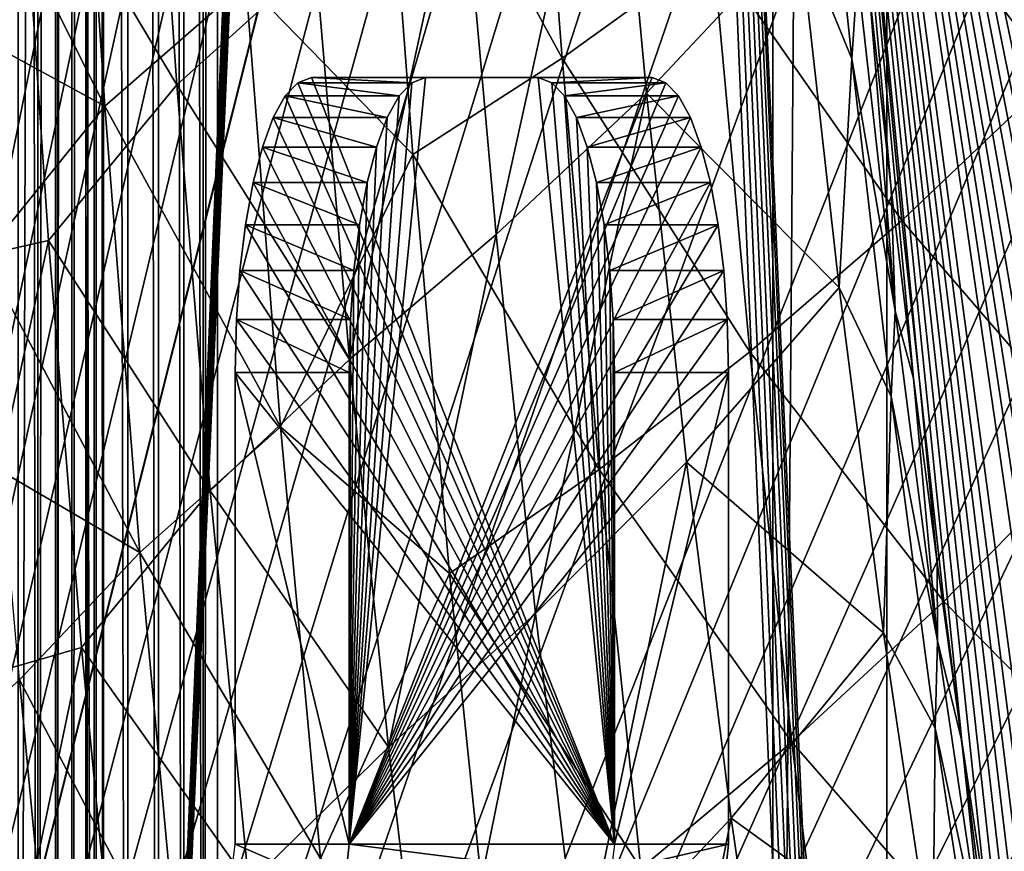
# Model space of a CAD drawing. Header units: millimetres. Extents: x 0 to 99, y -177 to 177.
# Tile 26 of 192: x 16 to 33, y -95 to -81. Entities that reach past the tile are written whole.
import ezdxf

# ---------------------------------------------------------------- set-up
doc = ezdxf.new("R2010")
doc.units = ezdxf.units.MM
doc.header["$LTSCALE"] = 26.699852
for name, color, linetype in [('12', 7, 'CONTINUOUS'), ('16', 7, 'CONTINUOUS'), ('22', 7, 'CONTINUOUS'), ('23', 7, 'CONTINUOUS'), ('4', 7, 'CONTINUOUS'), ('67', 7, 'CONTINUOUS'), ('68', 7, 'CONTINUOUS'), ('69', 7, 'CONTINUOUS'), ('70', 7, 'CONTINUOUS'), ('71', 7, 'CONTINUOUS'), ('76', 7, 'CONTINUOUS'), ('77', 7, 'CONTINUOUS'), ('78', 7, 'CONTINUOUS'), ('79', 7, 'CONTINUOUS'), ('80', 7, 'CONTINUOUS'), ('81', 7, 'CONTINUOUS'), ('82', 7, 'CONTINUOUS'), ('83', 7, 'CONTINUOUS'), ('96', 7, 'CONTINUOUS'), ('97', 7, 'CONTINUOUS')]:
    doc.layers.add(name, color=color, linetype=linetype)

msp = doc.modelspace()

# ---------------------------------------------------------------- linework, layer by layer
at = {"layer": '12', "color": 253, "linetype": 'Continuous', "true_color": 0x9ca8ab}
for points in [[(24.791, -74.525, -50.919), (25.341, -81.67, -48.845), (22.264, -76.02, -52.977), (24.791, -74.525, -50.919)], [(24.791, -74.525, -50.919), (27.897, -79.827, -46.469), (25.341, -81.67, -48.845), (24.791, -74.525, -50.919)], [(17.587, -82.483, -55.03), (14.985, -77.304, -57.595), (17.077, -74.737, -57.018), (17.587, -82.483, -55.03)], [(17.587, -82.483, -55.03), (17.077, -74.737, -57.018), (19.98, -80.391, -53.885), (17.587, -82.483, -55.03)], [(33.052, -75.502, -40.729), (33.684, -81.961, -38.434), (30.47, -77.772, -43.764), (33.052, -75.502, -40.729)], [(22.264, -76.02, -52.977), (22.808, -83.304, -50.895), (19.98, -80.391, -53.885), (22.264, -76.02, -52.977)], [(22.264, -76.02, -52.977), (25.341, -81.67, -48.845), (22.808, -83.304, -50.895), (22.264, -76.02, -52.977)], [(15.251, -81.213, -56.602), (14.985, -77.304, -57.595), (17.587, -82.483, -55.03), (15.251, -81.213, -56.602)], [(30.47, -77.772, -43.764), (31.102, -84.421, -41.44), (27.897, -79.827, -46.469), (30.47, -77.772, -43.764)], [(30.47, -77.772, -43.764), (33.684, -81.961, -38.434), (31.102, -84.421, -41.44), (30.47, -77.772, -43.764)], [(27.897, -79.827, -46.469), (28.527, -86.647, -44.12), (25.341, -81.67, -48.845), (27.897, -79.827, -46.469)], [(27.897, -79.827, -46.469), (31.102, -84.421, -41.44), (28.527, -86.647, -44.12), (27.897, -79.827, -46.469)], [(17.587, -82.483, -55.03), (19.98, -80.391, -53.885), (20.569, -87.919, -51.613), (17.587, -82.483, -55.03)], [(19.98, -80.391, -53.885), (22.808, -83.304, -50.895), (20.569, -87.919, -51.613), (19.98, -80.391, -53.885)], [(15.534, -85.022, -55.547), (15.251, -81.213, -56.602), (17.587, -82.483, -55.03), (15.534, -85.022, -55.547)], [(25.341, -81.67, -48.845), (25.968, -88.642, -46.477), (22.808, -83.304, -50.895), (25.341, -81.67, -48.845)], [(25.341, -81.67, -48.845), (28.527, -86.647, -44.12), (25.968, -88.642, -46.477), (25.341, -81.67, -48.845)], [(33.684, -81.961, -38.434), (34.393, -88.239, -35.857), (31.102, -84.421, -41.44), (33.684, -81.961, -38.434)], [(18.18, -90.05, -52.728), (15.534, -85.022, -55.547), (17.587, -82.483, -55.03), (18.18, -90.05, -52.728)], [(18.18, -90.05, -52.728), (17.587, -82.483, -55.03), (20.569, -87.919, -51.613), (18.18, -90.05, -52.728)], [(22.808, -83.304, -50.895), (23.433, -90.41, -48.513), (20.569, -87.919, -51.613), (22.808, -83.304, -50.895)], [(22.808, -83.304, -50.895), (25.968, -88.642, -46.477), (23.433, -90.41, -48.513), (22.808, -83.304, -50.895)], [(31.102, -84.421, -41.44), (31.813, -90.881, -38.823), (28.527, -86.647, -44.12), (31.102, -84.421, -41.44)], [(31.102, -84.421, -41.44), (34.393, -88.239, -35.857), (31.813, -90.881, -38.823), (31.102, -84.421, -41.44)], [(15.829, -88.674, -54.447), (15.534, -85.022, -55.547), (18.18, -90.05, -52.728), (15.829, -88.674, -54.447)], [(28.527, -86.647, -44.12), (29.239, -93.271, -41.47), (25.968, -88.642, -46.477), (28.527, -86.647, -44.12)], [(28.527, -86.647, -44.12), (31.813, -90.881, -38.823), (29.239, -93.271, -41.47), (28.527, -86.647, -44.12)], [(18.18, -90.05, -52.728), (20.569, -87.919, -51.613), (21.246, -95.239, -49.008), (18.18, -90.05, -52.728)], [(20.569, -87.919, -51.613), (23.433, -90.41, -48.513), (21.246, -95.239, -49.008), (20.569, -87.919, -51.613)], [(34.393, -88.239, -35.857), (35.182, -94.309, -32.983), (31.813, -90.881, -38.823), (34.393, -88.239, -35.857)], [(25.968, -88.642, -46.477), (26.679, -95.411, -43.799), (23.433, -90.41, -48.513), (25.968, -88.642, -46.477)], [(25.968, -88.642, -46.477), (29.239, -93.271, -41.47), (26.679, -95.411, -43.799), (25.968, -88.642, -46.477)], [(16.138, -92.21, -53.295), (15.829, -88.674, -54.447), (18.18, -90.05, -52.728), (16.138, -92.21, -53.295)], [(18.861, -97.403, -50.09), (16.138, -92.21, -53.295), (18.18, -90.05, -52.728), (18.861, -97.403, -50.09)], [(18.861, -97.403, -50.09), (18.18, -90.05, -52.728), (21.246, -95.239, -49.008), (18.861, -97.403, -50.09)], [(23.433, -90.41, -48.513), (24.142, -97.308, -45.813), (21.246, -95.239, -49.008), (23.433, -90.41, -48.513)], [(23.433, -90.41, -48.513), (26.679, -95.411, -43.799), (24.142, -97.308, -45.813), (23.433, -90.41, -48.513)], [(31.813, -90.881, -38.823), (32.607, -97.125, -35.898), (29.239, -93.271, -41.47), (31.813, -90.881, -38.823)], [(31.813, -90.881, -38.823), (35.182, -94.309, -32.983), (32.607, -97.125, -35.898), (31.813, -90.881, -38.823)], [(16.468, -95.701, -52.065), (16.138, -92.21, -53.295), (18.861, -97.403, -50.09), (16.468, -95.701, -52.065)], [(29.239, -93.271, -41.47), (30.035, -99.67, -38.501), (26.679, -95.411, -43.799), (29.239, -93.271, -41.47)], [(29.239, -93.271, -41.47), (32.607, -97.125, -35.898), (30.035, -99.67, -38.501), (29.239, -93.271, -41.47)], [(35.182, -94.309, -32.983), (36.054, -100.144, -29.801), (32.607, -97.125, -35.898), (35.182, -94.309, -32.983)]]:
    msp.add_3dface(points, dxfattribs=at)
at = {"layer": '16', "color": 253, "linetype": 'Continuous', "true_color": 0x9ca8ab}
for points in [[(18.809, -82.123, -45.214), (18.319, -75.053, -47.218), (16.15, -77.66, -48.478), (18.809, -82.123, -45.214)], [(18.809, -82.123, -45.214), (21.159, -80, -43.353), (18.319, -75.053, -47.218), (18.809, -82.123, -45.214)], [(24.223, -84.662, -38.7), (26.175, -75.813, -38.161), (23.632, -78.035, -40.961), (24.223, -84.662, -38.7)], [(26.774, -82.262, -35.92), (26.175, -75.813, -38.161), (24.223, -84.662, -38.7), (26.774, -82.262, -35.92)], [(26.175, -75.813, -38.161), (26.774, -82.262, -35.92), (29.361, -79.497, -32.769), (26.175, -75.813, -38.161)], [(14.473, -85.25, -47.866), (16.15, -77.66, -48.478), (14.013, -78.01, -49.882), (14.473, -85.25, -47.866)], [(16.632, -84.759, -46.441), (16.15, -77.66, -48.478), (14.473, -85.25, -47.866), (16.632, -84.759, -46.441)], [(16.632, -84.759, -46.441), (18.809, -82.123, -45.214), (16.15, -77.66, -48.478), (16.632, -84.759, -46.441)], [(21.737, -86.781, -41.079), (23.632, -78.035, -40.961), (21.159, -80, -43.353), (21.737, -86.781, -41.079)], [(24.223, -84.662, -38.7), (23.632, -78.035, -40.961), (21.737, -86.781, -41.079), (24.223, -84.662, -38.7)], [(29.938, -78.652, -32.059), (29.361, -79.497, -32.769), (30.256, -81.682, -30.88), (29.938, -78.652, -32.059)], [(29.361, -79.497, -32.769), (26.774, -82.262, -35.92), (30.038, -85.559, -30.291), (29.361, -79.497, -32.769)], [(29.361, -79.497, -32.769), (30.038, -85.559, -30.291), (30.256, -81.682, -30.88), (29.361, -79.497, -32.769)], [(21.737, -86.781, -41.079), (21.159, -80, -43.353), (18.809, -82.123, -45.214), (21.737, -86.781, -41.079)], [(30.256, -81.682, -30.88), (30.038, -85.559, -30.291), (30.921, -87.407, -28.41), (30.256, -81.682, -30.88)], [(19.376, -89.005, -42.921), (18.809, -82.123, -45.214), (16.632, -84.759, -46.441), (19.376, -89.005, -42.921)], [(19.376, -89.005, -42.921), (21.737, -86.781, -41.079), (18.809, -82.123, -45.214), (19.376, -89.005, -42.921)], [(24.892, -91.089, -36.15), (26.774, -82.262, -35.92), (24.223, -84.662, -38.7), (24.892, -91.089, -36.15)], [(27.45, -88.52, -33.399), (26.774, -82.262, -35.92), (24.892, -91.089, -36.15), (27.45, -88.52, -33.399)], [(26.774, -82.262, -35.92), (27.45, -88.52, -33.399), (30.038, -85.559, -30.291), (26.774, -82.262, -35.92)], [(15.013, -92.289, -45.556), (16.632, -84.759, -46.441), (14.473, -85.25, -47.866), (15.013, -92.289, -45.556)], [(17.193, -91.661, -44.114), (16.632, -84.759, -46.441), (15.013, -92.289, -45.556), (17.193, -91.661, -44.114)], [(17.193, -91.661, -44.114), (19.376, -89.005, -42.921), (16.632, -84.759, -46.441), (17.193, -91.661, -44.114)], [(22.397, -93.354, -38.508), (24.223, -84.662, -38.7), (21.737, -86.781, -41.079), (22.397, -93.354, -38.508)], [(24.892, -91.089, -36.15), (24.223, -84.662, -38.7), (22.397, -93.354, -38.508), (24.892, -91.089, -36.15)], [(30.038, -85.559, -30.291), (27.45, -88.52, -33.399), (30.791, -91.413, -27.532), (30.038, -85.559, -30.291)], [(30.038, -85.559, -30.291), (30.791, -91.413, -27.532), (30.921, -87.407, -28.41), (30.038, -85.559, -30.291)], [(22.397, -93.354, -38.508), (21.737, -86.781, -41.079), (19.376, -89.005, -42.921), (22.397, -93.354, -38.508)], [(30.921, -87.407, -28.41), (30.791, -91.413, -27.532), (31.67, -93.032, -25.628), (30.921, -87.407, -28.41)], [(25.645, -97.288, -33.295), (27.45, -88.52, -33.399), (24.892, -91.089, -36.15), (25.645, -97.288, -33.295)], [(28.206, -94.56, -30.583), (27.45, -88.52, -33.399), (25.645, -97.288, -33.295), (28.206, -94.56, -30.583)], [(27.45, -88.52, -33.399), (28.206, -94.56, -30.583), (30.791, -91.413, -27.532), (27.45, -88.52, -33.399)], [(20.027, -95.67, -40.325), (19.376, -89.005, -42.921), (17.193, -91.661, -44.114), (20.027, -95.67, -40.325)], [(20.027, -95.67, -40.325), (22.397, -93.354, -38.508), (19.376, -89.005, -42.921), (20.027, -95.67, -40.325)], [(23.144, -99.689, -35.623), (24.892, -91.089, -36.15), (22.397, -93.354, -38.508), (23.144, -99.689, -35.623)], [(25.645, -97.288, -33.295), (24.892, -91.089, -36.15), (23.144, -99.689, -35.623), (25.645, -97.288, -33.295)], [(30.791, -91.413, -27.532), (28.206, -94.56, -30.583), (31.626, -97.035, -24.478), (30.791, -91.413, -27.532)], [(30.791, -91.413, -27.532), (31.626, -97.035, -24.478), (31.67, -93.032, -25.628), (30.791, -91.413, -27.532)], [(15.64, -99.095, -42.934), (17.193, -91.661, -44.114), (15.013, -92.289, -45.556), (15.64, -99.095, -42.934)], [(17.838, -98.337, -41.48), (17.193, -91.661, -44.114), (15.64, -99.095, -42.934), (17.838, -98.337, -41.48)], [(17.838, -98.337, -41.48), (20.027, -95.67, -40.325), (17.193, -91.661, -44.114), (17.838, -98.337, -41.48)], [(31.67, -93.032, -25.628), (31.626, -97.035, -24.478), (32.496, -98.443, -22.559), (31.67, -93.032, -25.628)], [(23.144, -99.689, -35.623), (22.397, -93.354, -38.508), (20.027, -95.67, -40.325), (23.144, -99.689, -35.623)], [(26.487, -103.23, -30.121), (28.206, -94.56, -30.583), (25.645, -97.288, -33.295), (26.487, -103.23, -30.121)], [(29.047, -100.354, -27.46), (28.206, -94.56, -30.583), (26.487, -103.23, -30.121), (29.047, -100.354, -27.46)], [(28.206, -94.56, -30.583), (29.047, -100.354, -27.46), (31.626, -97.035, -24.478), (28.206, -94.56, -30.583)]]:
    msp.add_3dface(points, dxfattribs=at)
at = {"layer": '22', "color": 253, "linetype": 'Continuous', "true_color": 0x9ca8ab}
for points in [[(88.104, -78.535, 184.406), (29.005, -62.517, -36.155), (87.735, -82.033, 183.031), (88.104, -78.535, 184.406)], [(87.735, -82.033, 183.031), (29.005, -62.517, -36.155), (87.357, -85.365, 181.618), (87.735, -82.033, 183.031)], [(87.357, -85.365, 181.618), (29.005, -62.517, -36.155), (86.968, -88.526, 180.167), (87.357, -85.365, 181.618)], [(86.968, -88.526, 180.167), (29.005, -62.517, -36.155), (86.569, -91.522, 178.678), (86.968, -88.526, 180.167)], [(86.569, -91.522, 178.678), (29.005, -62.517, -36.155), (85.746, -97.093, 175.607), (86.569, -91.522, 178.678)], [(85.746, -97.093, 175.607), (29.005, -62.517, -36.155), (84.891, -102.127, 172.415), (85.746, -97.093, 175.607)], [(84.891, -102.127, 172.415), (29.005, -62.517, -36.155), (84.005, -106.68, 169.11), (84.891, -102.127, 172.415)], [(84.005, -106.68, 169.11), (29.005, -62.517, -36.155), (83.09, -110.812, 165.694), (84.005, -106.68, 169.11)], [(83.09, -110.812, 165.694), (29.005, -62.517, -36.155), (82.143, -114.56, 162.16), (83.09, -110.812, 165.694)], [(82.143, -114.56, 162.16), (29.005, -62.517, -36.155), (81.163, -117.962, 158.501), (82.143, -114.56, 162.16)], [(81.163, -117.962, 158.501), (29.005, -62.517, -36.155), (80.136, -121.083, 154.668), (81.163, -117.962, 158.501)], [(80.136, -121.083, 154.668), (29.005, -62.517, -36.155), (79.04, -123.97, 150.581), (80.136, -121.083, 154.668)], [(79.04, -123.97, 150.581), (29.005, -62.517, -36.155), (77.856, -126.675, 146.159), (79.04, -123.97, 150.581)], [(77.856, -126.675, 146.159), (29.005, -62.517, -36.155), (76.531, -129.27, 141.216), (77.856, -126.675, 146.159)], [(76.531, -129.27, 141.216), (29.005, -62.517, -36.155), (75.042, -131.754, 135.657), (76.531, -129.27, 141.216)], [(75.042, -131.754, 135.657), (29.005, -62.517, -36.155), (74.228, -132.961, 132.62), (75.042, -131.754, 135.657)], [(74.228, -132.961, 132.62), (29.005, -62.517, -36.155), (73.365, -134.125, 129.401), (74.228, -132.961, 132.62)], [(73.365, -134.125, 129.401), (29.005, -62.517, -36.155), (72.453, -135.237, 125.994), (73.365, -134.125, 129.401)], [(72.453, -135.237, 125.994), (29.005, -62.517, -36.155), (71.491, -136.305, 122.407), (72.453, -135.237, 125.994)], [(71.491, -136.305, 122.407), (29.005, -62.517, -36.155), (70.475, -137.311, 118.615), (71.491, -136.305, 122.407)], [(70.475, -137.311, 118.615), (29.005, -62.517, -36.155), (69.399, -138.248, 114.599), (70.475, -137.311, 118.615)], [(69.399, -138.248, 114.599), (29.005, -62.517, -36.155), (68.266, -139.123, 110.368), (69.399, -138.248, 114.599)], [(68.266, -139.123, 110.368), (29.005, -62.517, -36.155), (67.082, -139.906, 105.953), (68.266, -139.123, 110.368)], [(67.082, -139.906, 105.953), (29.005, -62.517, -36.155), (65.846, -140.589, 101.339), (67.082, -139.906, 105.953)], [(65.846, -140.589, 101.339), (29.005, -62.517, -36.155), (64.559, -141.178, 96.535), (65.846, -140.589, 101.339)], [(64.559, -141.178, 96.535), (29.005, -62.517, -36.155), (63.249, -141.644, 91.646), (64.559, -141.178, 96.535)], [(63.249, -141.644, 91.646), (29.005, -62.517, -36.155), (61.93, -141.973, 86.722), (63.249, -141.644, 91.646)], [(61.93, -141.973, 86.722), (29.005, -62.517, -36.155), (60.59, -142.176, 81.723), (61.93, -141.973, 86.722)], [(60.59, -142.176, 81.723), (29.005, -62.517, -36.155), (59.231, -142.252, 76.651), (60.59, -142.176, 81.723)], [(59.231, -142.252, 76.651), (29.005, -62.517, -36.155), (57.974, -142.154, 71.96), (59.231, -142.252, 76.651)], [(57.974, -142.154, 71.96), (29.005, -62.517, -36.155), (56.749, -141.971, 67.386), (57.974, -142.154, 71.96)], [(56.749, -141.971, 67.386), (29.005, -62.517, -36.155), (55.554, -141.702, 62.929), (56.749, -141.971, 67.386)], [(55.554, -141.702, 62.929), (29.005, -62.517, -36.155), (54.391, -141.347, 58.589), (55.554, -141.702, 62.929)], [(54.391, -141.347, 58.589), (29.005, -62.517, -36.155), (53.26, -140.907, 54.366), (54.391, -141.347, 58.589)], [(53.26, -140.907, 54.366), (29.005, -62.517, -36.155), (52.161, -140.379, 50.267), (53.26, -140.907, 54.366)], [(52.161, -140.379, 50.267), (29.005, -62.517, -36.155), (51.098, -139.762, 46.296), (52.161, -140.379, 50.267)], [(51.098, -139.762, 46.296), (29.005, -62.517, -36.155), (50.065, -139.059, 42.443), (51.098, -139.762, 46.296)], [(50.065, -139.059, 42.443), (29.005, -62.517, -36.155), (49.06, -138.274, 38.694), (50.065, -139.059, 42.443)], [(49.06, -138.274, 38.694), (29.005, -62.517, -36.155), (48.08, -137.413, 35.034), (49.06, -138.274, 38.694)], [(48.08, -137.413, 35.034), (29.005, -62.517, -36.155), (47.121, -136.479, 31.456), (48.08, -137.413, 35.034)], [(47.121, -136.479, 31.456), (29.005, -62.517, -36.155), (46.188, -135.473, 27.972), (47.121, -136.479, 31.456)], [(46.188, -135.473, 27.972), (29.005, -62.517, -36.155), (45.28, -134.39, 24.583), (46.188, -135.473, 27.972)], [(45.28, -134.39, 24.583), (29.005, -62.517, -36.155), (44.396, -133.225, 21.285), (45.28, -134.39, 24.583)], [(44.396, -133.225, 21.285), (29.005, -62.517, -36.155), (43.535, -131.972, 18.073), (44.396, -133.225, 21.285)], [(43.535, -131.972, 18.073), (29.005, -62.517, -36.155), (42.697, -130.625, 14.943), (43.535, -131.972, 18.073)], [(42.697, -130.625, 14.943), (29.005, -62.517, -36.155), (41.88, -129.195, 11.895), (42.697, -130.625, 14.943)], [(41.88, -129.195, 11.895), (29.005, -62.517, -36.155), (41.086, -127.679, 8.931), (41.88, -129.195, 11.895)], [(41.086, -127.679, 8.931), (29.005, -62.517, -36.155), (40.315, -126.072, 6.056), (41.086, -127.679, 8.931)], [(40.315, -126.072, 6.056), (29.005, -62.517, -36.155), (39.57, -124.365, 3.274), (40.315, -126.072, 6.056)], [(39.57, -124.365, 3.274), (29.005, -62.517, -36.155), (38.85, -122.551, 0.587), (39.57, -124.365, 3.274)], [(38.85, -122.551, 0.587), (29.005, -62.517, -36.155), (38.156, -120.627, -2.002), (38.85, -122.551, 0.587)], [(38.156, -120.627, -2.002), (29.005, -62.517, -36.155), (37.487, -118.596, -4.497), (38.156, -120.627, -2.002)], [(37.487, -118.596, -4.497), (29.005, -62.517, -36.155), (36.844, -116.465, -6.9), (37.487, -118.596, -4.497)], [(36.844, -116.465, -6.9), (29.005, -62.517, -36.155), (35.63, -111.929, -11.431), (36.844, -116.465, -6.9)], [(35.63, -111.929, -11.431), (29.005, -62.517, -36.155), (35.059, -109.532, -13.559), (35.63, -111.929, -11.431)], [(35.059, -109.532, -13.559), (29.005, -62.517, -36.155), (34.516, -107.045, -15.588), (35.059, -109.532, -13.559)], [(34.516, -107.045, -15.588), (29.005, -62.517, -36.155), (33.996, -104.467, -17.526), (34.516, -107.045, -15.588)], [(33.996, -104.467, -17.526), (29.005, -62.517, -36.155), (33.499, -101.798, -19.382), (33.996, -104.467, -17.526)], [(33.499, -101.798, -19.382), (29.005, -62.517, -36.155), (33.021, -99.039, -21.166), (33.499, -101.798, -19.382)], [(33.021, -99.039, -21.166), (29.005, -62.517, -36.155), (32.561, -96.189, -22.884), (33.021, -99.039, -21.166)], [(32.561, -96.189, -22.884), (29.005, -62.517, -36.155), (32.121, -93.251, -24.524), (32.561, -96.189, -22.884)], [(32.121, -93.251, -24.524), (29.005, -62.517, -36.155), (31.702, -90.224, -26.089), (32.121, -93.251, -24.524)], [(31.702, -90.224, -26.089), (29.005, -62.517, -36.155), (31.302, -87.103, -27.581), (31.702, -90.224, -26.089)], [(31.302, -87.103, -27.581), (29.005, -62.517, -36.155), (30.92, -83.885, -29.006), (31.302, -87.103, -27.581)], [(30.92, -83.885, -29.006), (29.005, -62.517, -36.155), (30.556, -80.567, -30.366), (30.92, -83.885, -29.006)]]:
    msp.add_3dface(points, dxfattribs=at)
at = {"layer": '23', "color": 253, "linetype": 'Continuous', "true_color": 0x9ca8ab}
for points in [[(29.938, -78.652, -32.059), (30.256, -81.682, -30.88), (30.349, -80.253, -30.985), (29.938, -78.652, -32.059)], [(30.256, -81.682, -30.88), (30.988, -85.954, -28.602), (30.349, -80.253, -30.985), (30.256, -81.682, -30.88)], [(30.988, -85.954, -28.602), (30.556, -80.567, -30.366), (30.349, -80.253, -30.985), (30.988, -85.954, -28.602)], [(30.92, -83.885, -29.006), (30.556, -80.567, -30.366), (30.988, -85.954, -28.602), (30.92, -83.885, -29.006)], [(30.256, -81.682, -30.88), (30.921, -87.407, -28.41), (30.988, -85.954, -28.602), (30.256, -81.682, -30.88)], [(31.302, -87.103, -27.581), (30.92, -83.885, -29.006), (30.988, -85.954, -28.602), (31.302, -87.103, -27.581)], [(30.921, -87.407, -28.41), (31.707, -91.548, -25.923), (30.988, -85.954, -28.602), (30.921, -87.407, -28.41)], [(31.707, -91.548, -25.923), (31.302, -87.103, -27.581), (30.988, -85.954, -28.602), (31.707, -91.548, -25.923)], [(31.702, -90.224, -26.089), (31.302, -87.103, -27.581), (31.707, -91.548, -25.923), (31.702, -90.224, -26.089)], [(30.921, -87.407, -28.41), (31.67, -93.032, -25.628), (31.707, -91.548, -25.923), (30.921, -87.407, -28.41)], [(32.121, -93.251, -24.524), (31.702, -90.224, -26.089), (31.707, -91.548, -25.923), (32.121, -93.251, -24.524)], [(31.67, -93.032, -25.628), (32.508, -96.989, -22.937), (31.707, -91.548, -25.923), (31.67, -93.032, -25.628)], [(32.508, -96.989, -22.937), (32.121, -93.251, -24.524), (31.707, -91.548, -25.923), (32.508, -96.989, -22.937)], [(31.67, -93.032, -25.628), (32.496, -98.443, -22.559), (32.508, -96.989, -22.937), (31.67, -93.032, -25.628)], [(32.561, -96.189, -22.884), (32.121, -93.251, -24.524), (32.508, -96.989, -22.937), (32.561, -96.189, -22.884)]]:
    msp.add_3dface(points, dxfattribs=at)
at = {"layer": '4', "color": 253, "linetype": 'Continuous', "true_color": 0x9ca8ab}
msp.add_3dface([(16.468, -95.701, -52.065), (12.342, -95.631, -54.017), (16.138, -92.21, -53.295), (16.468, -95.701, -52.065)], dxfattribs=at)
at = {"layer": '67', "color": 253, "linetype": 'Continuous', "true_color": 0x9ca8ab}
for points in [[(28.915, -127, 46.967), (30.847, 127, 46.449), (28.915, 127, 46.967), (28.915, -127, 46.967)], [(30.847, -127, 46.449), (30.847, 127, 46.449), (28.915, -127, 46.967), (30.847, -127, 46.449)]]:
    msp.add_3dface(points, dxfattribs=at)
at = {"layer": '68', "color": 253, "linetype": 'Continuous', "true_color": 0x9ca8ab}
for points in [[(16.117, 129, 3.5), (16.45, -129, 3.539), (16.45, 129, 3.539), (16.117, 129, 3.5)], [(16.117, 129, 3.5), (16.117, -129, 3.5), (16.45, -129, 3.539), (16.117, 129, 3.5)], [(16.45, -129, 3.539), (16.753, -129, 3.641), (16.752, 129, 3.641), (16.45, -129, 3.539)], [(16.45, -129, 3.539), (16.752, 129, 3.641), (16.45, 129, 3.539), (16.45, -129, 3.539)], [(16.753, -129, 3.641), (17.029, 129, 3.811), (16.752, 129, 3.641), (16.753, -129, 3.641)], [(16.753, -129, 3.641), (17.03, -129, 3.811), (17.029, 129, 3.811), (16.753, -129, 3.641)], [(17.03, -129, 3.811), (17.265, 129, 4.034), (17.029, 129, 3.811), (17.03, -129, 3.811)], [(17.03, -129, 3.811), (17.265, -129, 4.035), (17.265, 129, 4.034), (17.03, -129, 3.811)], [(17.265, -129, 4.035), (17.442, 129, 4.3), (17.265, 129, 4.034), (17.265, -129, 4.035)], [(17.265, -129, 4.035), (17.442, -129, 4.3), (17.442, 129, 4.3), (17.265, -129, 4.035)], [(17.566, -129, 4.612), (17.566, 129, 4.612), (17.442, 129, 4.3), (17.566, -129, 4.612)], [(17.442, -129, 4.3), (17.566, -129, 4.612), (17.442, 129, 4.3), (17.442, -129, 4.3)]]:
    msp.add_3dface(points, dxfattribs=at)
at = {"layer": '69', "color": 253, "linetype": 'Continuous', "true_color": 0x9ca8ab}
for points in [[(28.397, 129, 45.035), (17.566, -129, 4.612), (28.517, 128.94, 45.483), (28.397, 129, 45.035)], [(17.566, -129, 4.612), (28.397, 129, 45.035), (17.566, 129, 4.612), (17.566, -129, 4.612)], [(28.517, 128.94, 45.483), (17.566, -129, 4.612), (28.624, 128.796, 45.882), (28.517, 128.94, 45.483)], [(28.624, 128.796, 45.882), (17.566, -129, 4.612), (28.719, 128.564, 46.237), (28.624, 128.796, 45.882)], [(28.719, 128.564, 46.237), (17.566, -129, 4.612), (28.802, 128.244, 46.545), (28.719, 128.564, 46.237)], [(28.802, 128.244, 46.545), (17.566, -129, 4.612), (28.862, 127.877, 46.77), (28.802, 128.244, 46.545)], [(28.862, 127.877, 46.77), (17.566, -129, 4.612), (28.899, 127.464, 46.909), (28.862, 127.877, 46.77)], [(17.566, -129, 4.612), (28.915, 127, 46.967), (28.899, 127.464, 46.909), (17.566, -129, 4.612)], [(17.566, -129, 4.612), (28.915, -127, 46.967), (28.915, 127, 46.967), (17.566, -129, 4.612)]]:
    msp.add_3dface(points, dxfattribs=at)
at = {"layer": '70', "color": 253, "linetype": 'Continuous', "true_color": 0x9ca8ab}
for points in [[(16.117, -129, 1.5), (16.117, 129, 1.5), (16.788, 129, 1.569), (16.117, -129, 1.5)], [(16.787, -129, 1.569), (16.117, -129, 1.5), (16.788, 129, 1.569), (16.787, -129, 1.569)], [(17.405, -129, 1.747), (16.787, -129, 1.569), (16.788, 129, 1.569), (17.405, -129, 1.747)], [(17.405, -129, 1.747), (16.788, 129, 1.569), (17.406, 129, 1.747), (17.405, -129, 1.747)], [(17.976, -129, 2.036), (17.405, -129, 1.747), (17.406, 129, 1.747), (17.976, -129, 2.036)], [(17.976, -129, 2.036), (17.406, 129, 1.747), (17.977, 129, 2.037), (17.976, -129, 2.036)], [(18.498, -129, 2.436), (17.976, -129, 2.036), (17.977, 129, 2.037), (18.498, -129, 2.436)], [(18.498, -129, 2.436), (17.977, 129, 2.037), (18.498, 129, 2.437), (18.498, -129, 2.436)], [(18.926, -129, 2.913), (18.498, -129, 2.436), (18.498, 129, 2.437), (18.926, -129, 2.913)], [(18.926, -129, 2.913), (18.498, 129, 2.437), (18.926, 129, 2.913), (18.926, -129, 2.913)], [(19.257, -129, 3.464), (18.926, -129, 2.913), (18.926, 129, 2.913), (19.257, -129, 3.464)], [(19.257, -129, 3.464), (18.926, 129, 2.913), (19.257, 129, 3.464), (19.257, -129, 3.464)], [(19.257, -129, 3.464), (19.257, 129, 3.464), (19.498, 129, 4.094), (19.257, -129, 3.464)], [(19.498, -129, 4.094), (19.257, -129, 3.464), (19.498, 129, 4.094), (19.498, -129, 4.094)]]:
    msp.add_3dface(points, dxfattribs=at)
at = {"layer": '71', "color": 253, "linetype": 'Continuous', "true_color": 0x9ca8ab}
for points in [[(30.734, -128.244, 46.028), (19.498, 129, 4.094), (30.794, -127.877, 46.253), (30.734, -128.244, 46.028)], [(30.794, -127.877, 46.253), (19.498, 129, 4.094), (30.831, -127.464, 46.391), (30.794, -127.877, 46.253)], [(30.651, -128.564, 45.719), (19.498, 129, 4.094), (30.734, -128.244, 46.028), (30.651, -128.564, 45.719)], [(30.556, -128.796, 45.364), (19.498, 129, 4.094), (30.651, -128.564, 45.719), (30.556, -128.796, 45.364)], [(19.498, 129, 4.094), (30.847, -127, 46.449), (30.831, -127.464, 46.391), (19.498, 129, 4.094)], [(30.449, -128.94, 44.965), (19.498, 129, 4.094), (30.556, -128.796, 45.364), (30.449, -128.94, 44.965)], [(19.498, 129, 4.094), (30.847, 127, 46.449), (30.847, -127, 46.449), (19.498, 129, 4.094)], [(30.329, -129, 44.517), (19.498, 129, 4.094), (30.449, -128.94, 44.965), (30.329, -129, 44.517)], [(30.329, -129, 44.517), (19.498, -129, 4.094), (19.498, 129, 4.094), (30.329, -129, 44.517)]]:
    msp.add_3dface(points, dxfattribs=at)
at = {"layer": '76', "color": 253, "linetype": 'Continuous', "true_color": 0x9ca8ab}
for points in [[(26.23, -95, 0.482), (28.162, -87, -0.035), (26.23, -87, 0.482), (26.23, -95, 0.482)], [(28.162, -95, -0.035), (28.162, -87, -0.035), (26.23, -95, 0.482), (28.162, -95, -0.035)], [(26.172, -95.464, 0.498), (28.162, -95, -0.035), (26.23, -95, 0.482), (26.172, -95.464, 0.498)], [(28.079, -95.803, -0.013), (28.162, -95, -0.035), (26.172, -95.464, 0.498), (28.079, -95.803, -0.013)]]:
    msp.add_3dface(points, dxfattribs=at)
at = {"layer": '77', "color": 253, "linetype": 'Continuous', "true_color": 0x9ca8ab}
for points in [[(24.936, -82, -4.347), (23.025, -82, -19.206), (21.093, -82, -18.688), (24.936, -82, -4.347)], [(26.868, -82, -4.865), (23.025, -82, -19.206), (24.936, -82, -4.347), (26.868, -82, -4.865)]]:
    msp.add_3dface(points, dxfattribs=at)
at = {"layer": '78', "color": 253, "linetype": 'Continuous', "true_color": 0x9ca8ab}
for points in [[(21.731, -95, -24.035), (19.799, -87, -23.518), (21.731, -87, -24.035), (21.731, -95, -24.035)], [(19.799, -95, -23.518), (19.799, -87, -23.518), (21.731, -95, -24.035), (19.799, -95, -23.518)], [(19.741, -95.464, -23.502), (19.799, -95, -23.518), (21.648, -95.803, -24.013), (19.741, -95.464, -23.502)], [(21.648, -95.803, -24.013), (19.799, -95, -23.518), (21.731, -95, -24.035), (21.648, -95.803, -24.013)]]:
    msp.add_3dface(points, dxfattribs=at)
at = {"layer": '79', "color": 253, "linetype": 'Continuous', "true_color": 0x9ca8ab}
for points in [[(20.645, -82.31, -20.359), (26.23, -95, 0.482), (20.861, -82.087, -19.554), (20.645, -82.31, -20.359)], [(26.23, -95, 0.482), (21.093, -82, -18.688), (20.861, -82.087, -19.554), (26.23, -95, 0.482)], [(26.23, -95, 0.482), (24.936, -82, -4.347), (21.093, -82, -18.688), (26.23, -95, 0.482)], [(24.936, -82, -4.347), (26.23, -95, 0.482), (25.168, -82.087, -3.481), (24.936, -82, -4.347)], [(25.168, -82.087, -3.481), (26.23, -95, 0.482), (25.383, -82.31, -2.676), (25.168, -82.087, -3.481)], [(20.444, -82.675, -21.11), (26.23, -95, 0.482), (20.645, -82.31, -20.359), (20.444, -82.675, -21.11)], [(25.383, -82.31, -2.676), (26.23, -95, 0.482), (25.585, -82.675, -1.925), (25.383, -82.31, -2.676)], [(20.26, -83.176, -21.798), (26.23, -95, 0.482), (20.444, -82.675, -21.11), (20.26, -83.176, -21.798)], [(25.585, -82.675, -1.925), (26.23, -95, 0.482), (25.769, -83.176, -1.237), (25.585, -82.675, -1.925)], [(20.104, -83.78, -22.382), (26.23, -95, 0.482), (20.26, -83.176, -21.798), (20.104, -83.78, -22.382)], [(25.769, -83.176, -1.237), (26.23, -95, 0.482), (25.925, -83.78, -0.654), (25.769, -83.176, -1.237)], [(19.974, -84.493, -22.865), (26.23, -95, 0.482), (20.104, -83.78, -22.382), (19.974, -84.493, -22.865)], [(25.925, -83.78, -0.654), (26.23, -95, 0.482), (26.055, -84.493, -0.17), (25.925, -83.78, -0.654)], [(19.879, -85.27, -23.218), (26.23, -95, 0.482), (19.974, -84.493, -22.865), (19.879, -85.27, -23.218)], [(26.055, -84.493, -0.17), (26.23, -95, 0.482), (26.15, -85.27, 0.183), (26.055, -84.493, -0.17)], [(19.822, -86.103, -23.434), (26.23, -95, 0.482), (19.879, -85.27, -23.218), (19.822, -86.103, -23.434)], [(26.15, -85.27, 0.183), (26.23, -95, 0.482), (26.207, -86.103, 0.399), (26.15, -85.27, 0.183)], [(19.799, -87, -23.518), (26.23, -95, 0.482), (19.822, -86.103, -23.434), (19.799, -87, -23.518)], [(26.23, -95, 0.482), (26.23, -87, 0.482), (26.207, -86.103, 0.399), (26.23, -95, 0.482)], [(26.23, -95, 0.482), (19.799, -87, -23.518), (19.799, -95, -23.518), (26.23, -95, 0.482)]]:
    msp.add_3dface(points, dxfattribs=at)
at = {"layer": '80', "color": 253, "linetype": 'Continuous', "true_color": 0x9ca8ab}
for points in [[(28.079, -95.803, -0.013), (21.648, -95.803, -24.013), (21.731, -95, -24.035), (28.079, -95.803, -0.013)], [(28.162, -95, -0.035), (28.079, -95.803, -0.013), (21.731, -95, -24.035), (28.162, -95, -0.035)]]:
    msp.add_3dface(points, dxfattribs=at)
at = {"layer": '81', "color": 253, "linetype": 'Continuous', "true_color": 0x9ca8ab}
for points in [[(21.731, -95, -24.035), (26.868, -82, -4.865), (27.1, -82.087, -3.999), (21.731, -95, -24.035)], [(23.025, -82, -19.206), (26.868, -82, -4.865), (21.731, -95, -24.035), (23.025, -82, -19.206)], [(23.025, -82, -19.206), (21.731, -95, -24.035), (22.793, -82.087, -20.072), (23.025, -82, -19.206)], [(22.793, -82.087, -20.072), (21.731, -95, -24.035), (22.577, -82.31, -20.877), (22.793, -82.087, -20.072)], [(27.315, -82.31, -3.194), (21.731, -95, -24.035), (27.1, -82.087, -3.999), (27.315, -82.31, -3.194)], [(22.577, -82.31, -20.877), (21.731, -95, -24.035), (22.376, -82.675, -21.628), (22.577, -82.31, -20.877)], [(27.517, -82.675, -2.443), (21.731, -95, -24.035), (27.315, -82.31, -3.194), (27.517, -82.675, -2.443)], [(22.376, -82.675, -21.628), (21.731, -95, -24.035), (22.192, -83.176, -22.316), (22.376, -82.675, -21.628)], [(27.701, -83.176, -1.755), (21.731, -95, -24.035), (27.517, -82.675, -2.443), (27.701, -83.176, -1.755)], [(22.192, -83.176, -22.316), (21.731, -95, -24.035), (22.035, -83.78, -22.899), (22.192, -83.176, -22.316)], [(27.857, -83.78, -1.171), (21.731, -95, -24.035), (27.701, -83.176, -1.755), (27.857, -83.78, -1.171)], [(22.035, -83.78, -22.899), (21.731, -95, -24.035), (21.906, -84.493, -23.383), (22.035, -83.78, -22.899)], [(27.987, -84.493, -0.688), (21.731, -95, -24.035), (27.857, -83.78, -1.171), (27.987, -84.493, -0.688)], [(21.906, -84.493, -23.383), (21.731, -95, -24.035), (21.811, -85.27, -23.736), (21.906, -84.493, -23.383)], [(28.082, -85.27, -0.334), (21.731, -95, -24.035), (27.987, -84.493, -0.688), (28.082, -85.27, -0.334)], [(21.811, -85.27, -23.736), (21.731, -95, -24.035), (21.753, -86.103, -23.952), (21.811, -85.27, -23.736)], [(28.139, -86.103, -0.119), (21.731, -95, -24.035), (28.082, -85.27, -0.334), (28.139, -86.103, -0.119)], [(21.731, -95, -24.035), (21.731, -87, -24.035), (21.753, -86.103, -23.952), (21.731, -95, -24.035)], [(28.162, -87, -0.035), (21.731, -95, -24.035), (28.139, -86.103, -0.119), (28.162, -87, -0.035)], [(28.162, -87, -0.035), (28.162, -95, -0.035), (21.731, -95, -24.035), (28.162, -87, -0.035)]]:
    msp.add_3dface(points, dxfattribs=at)
at = {"layer": '82', "color": 253, "linetype": 'Continuous', "true_color": 0x9ca8ab}
for points in [[(20.645, -82.31, -20.359), (20.861, -82.087, -19.554), (22.577, -82.31, -20.877), (20.645, -82.31, -20.359)], [(20.861, -82.087, -19.554), (21.093, -82, -18.688), (22.793, -82.087, -20.072), (20.861, -82.087, -19.554)], [(20.861, -82.087, -19.554), (22.793, -82.087, -20.072), (22.577, -82.31, -20.877), (20.861, -82.087, -19.554)], [(21.093, -82, -18.688), (23.025, -82, -19.206), (22.793, -82.087, -20.072), (21.093, -82, -18.688)], [(20.444, -82.675, -21.11), (20.645, -82.31, -20.359), (22.376, -82.675, -21.628), (20.444, -82.675, -21.11)], [(20.645, -82.31, -20.359), (22.577, -82.31, -20.877), (22.376, -82.675, -21.628), (20.645, -82.31, -20.359)], [(20.26, -83.176, -21.798), (20.444, -82.675, -21.11), (22.192, -83.176, -22.316), (20.26, -83.176, -21.798)], [(20.444, -82.675, -21.11), (22.376, -82.675, -21.628), (22.192, -83.176, -22.316), (20.444, -82.675, -21.11)], [(20.104, -83.78, -22.382), (20.26, -83.176, -21.798), (22.035, -83.78, -22.899), (20.104, -83.78, -22.382)], [(20.26, -83.176, -21.798), (22.192, -83.176, -22.316), (22.035, -83.78, -22.899), (20.26, -83.176, -21.798)], [(19.974, -84.493, -22.865), (20.104, -83.78, -22.382), (21.906, -84.493, -23.383), (19.974, -84.493, -22.865)], [(20.104, -83.78, -22.382), (22.035, -83.78, -22.899), (21.906, -84.493, -23.383), (20.104, -83.78, -22.382)], [(19.879, -85.27, -23.218), (19.974, -84.493, -22.865), (21.811, -85.27, -23.736), (19.879, -85.27, -23.218)], [(19.974, -84.493, -22.865), (21.906, -84.493, -23.383), (21.811, -85.27, -23.736), (19.974, -84.493, -22.865)], [(19.822, -86.103, -23.434), (19.879, -85.27, -23.218), (21.753, -86.103, -23.952), (19.822, -86.103, -23.434)], [(19.879, -85.27, -23.218), (21.811, -85.27, -23.736), (21.753, -86.103, -23.952), (19.879, -85.27, -23.218)], [(21.731, -87, -24.035), (19.799, -87, -23.518), (19.822, -86.103, -23.434), (21.731, -87, -24.035)], [(21.731, -87, -24.035), (19.822, -86.103, -23.434), (21.753, -86.103, -23.952), (21.731, -87, -24.035)]]:
    msp.add_3dface(points, dxfattribs=at)
at = {"layer": '83', "color": 253, "linetype": 'Continuous', "true_color": 0x9ca8ab}
for points in [[(26.868, -82, -4.865), (24.936, -82, -4.347), (25.168, -82.087, -3.481), (26.868, -82, -4.865)], [(26.868, -82, -4.865), (25.168, -82.087, -3.481), (27.1, -82.087, -3.999), (26.868, -82, -4.865)], [(25.168, -82.087, -3.481), (25.383, -82.31, -2.676), (27.1, -82.087, -3.999), (25.168, -82.087, -3.481)], [(25.383, -82.31, -2.676), (27.315, -82.31, -3.194), (27.1, -82.087, -3.999), (25.383, -82.31, -2.676)], [(25.383, -82.31, -2.676), (25.585, -82.675, -1.925), (27.315, -82.31, -3.194), (25.383, -82.31, -2.676)], [(25.585, -82.675, -1.925), (27.517, -82.675, -2.443), (27.315, -82.31, -3.194), (25.585, -82.675, -1.925)], [(25.585, -82.675, -1.925), (25.769, -83.176, -1.237), (27.517, -82.675, -2.443), (25.585, -82.675, -1.925)], [(25.769, -83.176, -1.237), (27.701, -83.176, -1.755), (27.517, -82.675, -2.443), (25.769, -83.176, -1.237)], [(25.769, -83.176, -1.237), (25.925, -83.78, -0.654), (27.701, -83.176, -1.755), (25.769, -83.176, -1.237)], [(25.925, -83.78, -0.654), (27.857, -83.78, -1.171), (27.701, -83.176, -1.755), (25.925, -83.78, -0.654)], [(25.925, -83.78, -0.654), (26.055, -84.493, -0.17), (27.857, -83.78, -1.171), (25.925, -83.78, -0.654)], [(26.055, -84.493, -0.17), (27.987, -84.493, -0.688), (27.857, -83.78, -1.171), (26.055, -84.493, -0.17)], [(26.055, -84.493, -0.17), (26.15, -85.27, 0.183), (27.987, -84.493, -0.688), (26.055, -84.493, -0.17)], [(26.15, -85.27, 0.183), (28.082, -85.27, -0.334), (27.987, -84.493, -0.688), (26.15, -85.27, 0.183)], [(26.15, -85.27, 0.183), (26.207, -86.103, 0.399), (28.082, -85.27, -0.334), (26.15, -85.27, 0.183)], [(26.207, -86.103, 0.399), (28.139, -86.103, -0.119), (28.082, -85.27, -0.334), (26.207, -86.103, 0.399)], [(26.207, -86.103, 0.399), (26.23, -87, 0.482), (28.139, -86.103, -0.119), (26.207, -86.103, 0.399)], [(26.23, -87, 0.482), (28.162, -87, -0.035), (28.139, -86.103, -0.119), (26.23, -87, 0.482)]]:
    msp.add_3dface(points, dxfattribs=at)
at = {"layer": '96', "color": 253, "linetype": 'Continuous', "true_color": 0x9ca8ab}
for points in [[(1.154, 156.532, 4.792), (1.154, -156.532, 4.792), (46.606, 156.114, 174.424), (1.154, 156.532, 4.792)], [(46.606, 156.114, 174.424), (1.154, -156.532, 4.792), (48.14, 152.949, 180.147), (46.606, 156.114, 174.424)], [(48.14, 152.949, 180.147), (1.154, -156.532, 4.792), (49.621, 149.375, 185.673), (48.14, 152.949, 180.147)], [(49.621, 149.375, 185.673), (1.154, -156.532, 4.792), (51.025, 145.341, 190.915), (49.621, 149.375, 185.673)], [(51.025, 145.341, 190.915), (1.154, -156.532, 4.792), (52.366, 140.87, 195.918), (51.025, 145.341, 190.915)], [(52.366, 140.87, 195.918), (1.154, -156.532, 4.792), (53.635, 135.955, 200.654), (52.366, 140.87, 195.918)], [(53.635, 135.955, 200.654), (1.154, -156.532, 4.792), (54.824, 130.583, 205.091), (53.635, 135.955, 200.654)], [(54.824, 130.583, 205.091), (1.154, -156.532, 4.792), (55.937, 124.75, 209.244), (54.824, 130.583, 205.091)], [(55.937, 124.75, 209.244), (1.154, -156.532, 4.792), (56.97, 118.474, 213.102), (55.937, 124.75, 209.244)], [(56.97, 118.474, 213.102), (1.154, -156.532, 4.792), (57.919, 111.773, 216.645), (56.97, 118.474, 213.102)], [(57.919, 111.773, 216.645), (1.154, -156.532, 4.792), (58.786, 104.617, 219.879), (57.919, 111.773, 216.645)], [(58.786, 104.617, 219.879), (1.154, -156.532, 4.792), (59.569, 97.055, 222.802), (58.786, 104.617, 219.879)], [(59.569, 97.055, 222.802), (1.154, -156.532, 4.792), (60.266, 89.152, 225.404), (59.569, 97.055, 222.802)], [(60.266, 89.152, 225.404), (1.154, -156.532, 4.792), (60.874, 80.923, 227.672), (60.266, 89.152, 225.404)], [(60.874, 80.923, 227.672), (1.154, -156.532, 4.792), (61.4, 72.324, 229.633), (60.874, 80.923, 227.672)], [(61.4, 72.324, 229.633), (1.154, -156.532, 4.792), (61.852, 63.312, 231.32), (61.4, 72.324, 229.633)], [(61.852, 63.312, 231.32), (1.154, -156.532, 4.792), (62.23, 53.913, 232.731), (61.852, 63.312, 231.32)], [(62.23, 53.913, 232.731), (1.154, -156.532, 4.792), (62.534, 44.099, 233.865), (62.23, 53.913, 232.731)], [(62.534, 44.099, 233.865), (1.154, -156.532, 4.792), (62.767, 33.802, 234.735), (62.534, 44.099, 233.865)], [(62.767, 33.802, 234.735), (1.154, -156.532, 4.792), (62.93, 23.01, 235.343), (62.767, 33.802, 234.735)], [(62.93, 23.01, 235.343), (1.154, -156.532, 4.792), (63.022, 11.742, 235.686), (62.93, 23.01, 235.343)], [(1.154, -156.532, 4.792), (63.043, 0, 235.764), (63.022, 11.742, 235.686), (1.154, -156.532, 4.792)], [(1.154, -156.532, 4.792), (63.04, -5.758, 235.755), (63.043, 0, 235.764), (1.154, -156.532, 4.792)], [(1.154, -156.532, 4.792), (63.021, -11.404, 235.684), (63.04, -5.758, 235.755), (1.154, -156.532, 4.792)], [(1.154, -156.532, 4.792), (62.985, -16.939, 235.551), (63.021, -11.404, 235.684), (1.154, -156.532, 4.792)], [(1.154, -156.532, 4.792), (62.933, -22.362, 235.356), (62.985, -16.939, 235.551), (1.154, -156.532, 4.792)], [(1.154, -156.532, 4.792), (62.864, -27.675, 235.099), (62.933, -22.362, 235.356), (1.154, -156.532, 4.792)], [(1.154, -156.532, 4.792), (62.779, -32.876, 234.781), (62.864, -27.675, 235.099), (1.154, -156.532, 4.792)], [(1.154, -156.532, 4.792), (62.677, -37.961, 234.402), (62.779, -32.876, 234.781), (1.154, -156.532, 4.792)], [(1.154, -156.532, 4.792), (62.56, -42.927, 233.963), (62.677, -37.961, 234.402), (1.154, -156.532, 4.792)], [(1.154, -156.532, 4.792), (62.426, -47.779, 233.464), (62.56, -42.927, 233.963), (1.154, -156.532, 4.792)], [(1.154, -156.532, 4.792), (62.275, -52.526, 232.901), (62.426, -47.779, 233.464), (1.154, -156.532, 4.792)], [(1.154, -156.532, 4.792), (62.107, -57.174, 232.273), (62.275, -52.526, 232.901), (1.154, -156.532, 4.792)], [(1.154, -156.532, 4.792), (61.921, -61.731, 231.577), (62.107, -57.174, 232.273), (1.154, -156.532, 4.792)], [(1.154, -156.532, 4.792), (61.716, -66.198, 230.815), (61.921, -61.731, 231.577), (1.154, -156.532, 4.792)], [(1.154, -156.532, 4.792), (61.496, -70.557, 229.994), (61.716, -66.198, 230.815), (1.154, -156.532, 4.792)], [(1.154, -156.532, 4.792), (61.26, -74.816, 229.11), (61.496, -70.557, 229.994), (1.154, -156.532, 4.792)], [(1.154, -156.532, 4.792), (61.004, -78.985, 228.157), (61.26, -74.816, 229.11), (1.154, -156.532, 4.792)], [(1.154, -156.532, 4.792), (60.728, -83.071, 227.128), (61.004, -78.985, 228.157), (1.154, -156.532, 4.792)], [(1.154, -156.532, 4.792), (60.431, -87.085, 226.018), (60.728, -83.071, 227.128), (1.154, -156.532, 4.792)], [(1.154, -156.532, 4.792), (60.111, -91.034, 224.822), (60.431, -87.085, 226.018), (1.154, -156.532, 4.792)], [(1.154, -156.532, 4.792), (59.769, -94.92, 223.547), (60.111, -91.034, 224.822), (1.154, -156.532, 4.792)], [(1.154, -156.532, 4.792), (59.406, -98.734, 222.194), (59.769, -94.92, 223.547), (1.154, -156.532, 4.792)]]:
    msp.add_3dface(points, dxfattribs=at)
at = {"layer": '97', "color": 253, "linetype": 'Continuous', "true_color": 0x9ca8ab}
for points in [[(4.052, -156.532, 4.016), (4.052, 156.532, 4.016), (49.518, -156.101, 173.699), (4.052, -156.532, 4.016)], [(4.052, 156.532, 4.016), (63.775, -80.893, 226.908), (63.484, -85.032, 225.82), (4.052, 156.532, 4.016)], [(4.052, 156.532, 4.016), (63.484, -85.032, 225.82), (63.171, -89.088, 224.651), (4.052, 156.532, 4.016)], [(4.052, 156.532, 4.016), (63.171, -89.088, 224.651), (62.834, -93.066, 223.396), (4.052, 156.532, 4.016)], [(4.052, 156.532, 4.016), (62.834, -93.066, 223.396), (62.476, -96.969, 222.058), (4.052, 156.532, 4.016)], [(4.052, 156.532, 4.016), (62.476, -96.969, 222.058), (62.096, -100.789, 220.642), (4.052, 156.532, 4.016)], [(4.052, 156.532, 4.016), (62.096, -100.789, 220.642), (61.695, -104.518, 219.145), (4.052, 156.532, 4.016)], [(4.052, 156.532, 4.016), (61.695, -104.518, 219.145), (61.273, -108.147, 217.571), (4.052, 156.532, 4.016)], [(4.052, 156.532, 4.016), (61.273, -108.147, 217.571), (60.831, -111.668, 215.918), (4.052, 156.532, 4.016)], [(4.052, 156.532, 4.016), (60.831, -111.668, 215.918), (60.367, -115.074, 214.188), (4.052, 156.532, 4.016)], [(4.052, 156.532, 4.016), (60.367, -115.074, 214.188), (59.882, -118.376, 212.376), (4.052, 156.532, 4.016)], [(4.052, 156.532, 4.016), (59.882, -118.376, 212.376), (59.374, -121.577, 210.484), (4.052, 156.532, 4.016)], [(4.052, 156.532, 4.016), (59.374, -121.577, 210.484), (58.847, -124.671, 208.514), (4.052, 156.532, 4.016)], [(4.052, 156.532, 4.016), (58.847, -124.671, 208.514), (58.299, -127.655, 206.47), (4.052, 156.532, 4.016)], [(4.052, 156.532, 4.016), (58.299, -127.655, 206.47), (57.732, -130.525, 204.356), (4.052, 156.532, 4.016)], [(4.052, 156.532, 4.016), (57.732, -130.525, 204.356), (57.148, -133.277, 202.174), (4.052, 156.532, 4.016)], [(4.052, 156.532, 4.016), (57.148, -133.277, 202.174), (56.544, -135.909, 199.92), (4.052, 156.532, 4.016)], [(4.052, 156.532, 4.016), (56.544, -135.909, 199.92), (55.276, -140.828, 195.189), (4.052, 156.532, 4.016)], [(4.052, 156.532, 4.016), (55.276, -140.828, 195.189), (53.937, -145.301, 190.192), (4.052, 156.532, 4.016)], [(4.052, 156.532, 4.016), (53.937, -145.301, 190.192), (52.533, -149.342, 184.952), (4.052, 156.532, 4.016)], [(4.052, 156.532, 4.016), (52.533, -149.342, 184.952), (51.052, -152.926, 179.425), (4.052, 156.532, 4.016)], [(4.052, 156.532, 4.016), (51.052, -152.926, 179.425), (49.518, -156.101, 173.699), (4.052, 156.532, 4.016)]]:
    msp.add_3dface(points, dxfattribs=at)

doc.saveas('drawing.dxf')
